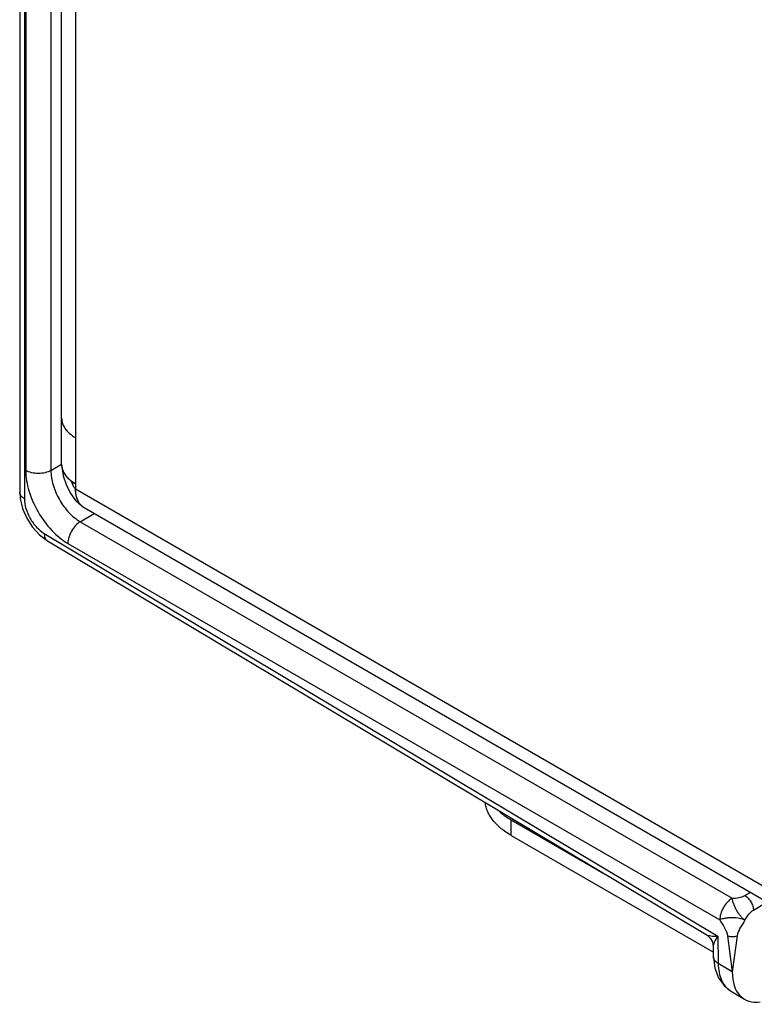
# Model space of a CAD drawing. Header units: inches. Extents: x 0 to 22, y 0 to 17.
# Tile 12 of 40: x 2.8 to 4, y 10.5 to 12.2. Entities that reach past the tile are written whole.
import ezdxf

# ---------------------------------------------------------------- set-up
doc = ezdxf.new("R2010")
doc.units = ezdxf.units.IN
doc.header["$LTSCALE"] = 1.21
doc.header["$MEASUREMENT"] = 0
doc.layers.get('0').update_dxf_attribs({"linetype": 'CONTINUOUS'})
doc.layers.add('03___PRT_ALL_CURVES', color=7, linetype='CONTINUOUS')
doc.layers.add('FEATURES', color=7, linetype='CONTINUOUS')

msp = doc.modelspace()

# ---------------------------------------------------------------- linework, layer by layer
at = {"color": 7, "linetype": 'CONTINUOUS'}
for p, q in [((2.8122, 13.7753), (2.8122, 11.3989)), ((2.8201, 13.7642), (2.8201, 11.3879)), ((2.8224, 13.7142), (2.8224, 11.4353)), ((2.8647, 13.7141), (2.8647, 11.4352)), ((2.8647, 11.4352), (2.8825, 11.4457)), ((2.8991, 11.4173), (2.9, 11.4177)), ((2.8122, 11.399), (2.813, 11.3882)), ((2.914, 11.3493), (2.9372, 11.363)), ((2.914, 11.3493), (4.0087, 10.7172)), ((2.8455, 11.3272), (2.8587, 11.3173)), ((2.8535, 11.3295), (3.9846, 10.6536)), ((2.8587, 11.3173), (3.965, 10.6563)), ((2.8931, 11.3128), (3.9879, 10.6807)), ((4.0303, 10.7217), (4.039, 10.7268)), ((4.0446, 10.6973), (4.066, 10.7099)), ((3.965, 10.6563), (3.965, 10.6563)), ((3.9846, 10.6536), (3.9853, 10.6077)), ((4.001, 10.654), (4.0089, 10.5936)), ((4.0169, 10.654), (4.0089, 10.5936)), ((3.9774, 10.6183), (3.9772, 10.6352)), ((3.9774, 10.6183), (3.9774, 10.6183)), ((4.0089, 10.5936), (3.9853, 10.6077)), ((4.006, 10.5619), (4.0294, 10.5479))]:
    msp.add_line(p, q, dxfattribs=at)
at = {"color": 3, "linetype": 'CONTINUOUS'}
for p, q in [((2.8826, 11.4455), (2.8826, 13.6769)), ((2.906, 13.6524), (2.906, 11.4046)), ((2.8828, 11.4411), (2.8852, 11.4265)), ((2.8852, 11.4265), (2.8902, 11.4116)), ((2.8902, 11.4116), (2.8971, 11.3975)), ((2.8991, 11.4173), (2.9036, 11.4143)), ((2.906, 11.4046), (4.3019, 10.5987)), ((4.2605, 10.5989), (2.9205, 11.3726))]:
    msp.add_line(p, q, dxfattribs=at)
at = {"color": 7, "linetype": 'CONTINUOUS'}
for points in [[(2.813, 11.3882), (2.8169, 11.3715), (2.824, 11.3552), (2.8336, 11.3402), (2.8455, 11.3272)], [(3.965, 10.6563), (3.9662, 10.6555), (3.9717, 10.6503), (3.9755, 10.6438), (3.9771, 10.6364), (3.9772, 10.6352)], [(3.9774, 10.6183), (3.9797, 10.5997), (3.9857, 10.5835), (3.9951, 10.5706), (4.006, 10.5619)]]:
    msp.add_lwpolyline(points, dxfattribs=at)
at = {"color": 3, "linetype": 'CONTINUOUS'}
msp.add_lwpolyline([(2.8971, 11.3975), (2.9059, 11.385), (2.9164, 11.3752)], dxfattribs=at)
for centre, radius, start, end in [((2.9095, 11.523), 0.0269, 179.9991, 191.2321), ((2.9095, 11.4455), 0.0269, 179.9991, 191.2321), ((2.9109, 11.4458), 0.0284, 192.9711, 196.6983), ((2.9245, 11.4537), 0.0442, 218.6133, 223.1717), ((2.9423, 11.4756), 0.0725, 237.7898, 240.0163)]:
    msp.add_arc(centre, radius, start, end, dxfattribs=at)
at = {"color": 7, "linetype": 'CONTINUOUS'}
msp.add_ellipse((4.0802, 10.634), major_axis=(0.0507, 0.0862), ratio=0.582437, start_param=-3.922731, end_param=-2.699542, dxfattribs=at)
at = {"color": 3, "linetype": 'CONTINUOUS'}
for points, knots in [([(2.8826, 11.523), (2.8826, 11.5215), (2.8829, 11.5185), (2.8845, 11.5123), (2.8885, 11.5048), (2.8962, 11.4968), (2.9025, 11.4924), (2.906, 11.4904)], [0, 0, 0, 0, 0.10812, 0.218274, 0.451278, 0.710756, 1, 1, 1, 1]), ([(2.8831, 11.5178), (2.8836, 11.5152), (2.8855, 11.5098), (2.8887, 11.5052), (2.8905, 11.503)], [0, 0, 0, 0, 0.480678, 1, 1, 1, 1]), ([(2.8826, 11.4455), (2.8826, 11.445), (2.8826, 11.443), (2.8829, 11.4409), (2.8833, 11.4395)], [0, 0, 0, 0, 0.248858, 1, 1, 1, 1]), ([(2.8831, 11.4402), (2.8836, 11.4376), (2.8855, 11.4323), (2.8887, 11.4276), (2.8905, 11.4254)], [0, 0, 0, 0, 0.480664, 1, 1, 1, 1]), ([(2.8838, 11.4377), (2.8844, 11.4356), (2.8861, 11.4315), (2.8886, 11.4279), (2.89, 11.4261)], [0, 0, 0, 0, 0.484328, 1, 1, 1, 1]), ([(2.8905, 11.4254), (2.8926, 11.423), (2.8974, 11.4183), (2.903, 11.4146), (2.906, 11.4128)], [0, 0, 0, 0, 0.477242, 1, 1, 1, 1]), ([(2.8923, 11.4234), (2.8928, 11.4229), (2.8949, 11.4207), (2.8973, 11.4187), (2.8991, 11.4173)], [0, 0, 0, 0, 0.241677, 1, 1, 1, 1]), ([(2.8991, 11.4173), (2.8993, 11.4165), (2.8998, 11.4146), (2.9009, 11.4118), (2.9022, 11.409), (2.9033, 11.4073), (2.9039, 11.4065)], [0, 0, 0, 0, 0.226795, 0.486424, 0.752479, 1, 1, 1, 1]), ([(2.9039, 11.4065), (2.9041, 11.4063), (2.9047, 11.4056), (2.9054, 11.405), (2.906, 11.4046)], [0, 0, 0, 0, 0.273838, 1, 1, 1, 1]), ([(2.9127, 11.3799), (2.9104, 11.3832), (2.9079, 11.3891), (2.9063, 11.3976), (2.906, 11.4022), (2.906, 11.4046)], [0, 0, 0, 0, 0.462332, 0.721701, 1, 1, 1, 1]), ([(2.9128, 11.3797), (2.9117, 11.3813), (2.9091, 11.3858), (2.9066, 11.3943), (2.906, 11.4011), (2.906, 11.4046)], [0, 0, 0, 0, 0.22358, 0.590156, 1, 1, 1, 1]), ([(2.9205, 11.3726), (2.919, 11.3735), (2.9161, 11.3756), (2.9137, 11.3784), (2.9127, 11.3799)], [0, 0, 0, 0, 0.491942, 1, 1, 1, 1]), ([(2.9204, 11.3727), (2.919, 11.3735), (2.9161, 11.3756), (2.9138, 11.3783), (2.9128, 11.3797)], [0, 0, 0, 0, 0.492009, 1, 1, 1, 1])]:
    msp.add_open_spline(points, degree=3, knots=knots, dxfattribs=at)
at = {"color": 7, "linetype": 'CONTINUOUS'}
for points, knots in [([(2.8224, 11.4353), (2.8224, 11.4237), (2.8268, 11.3993), (2.8419, 11.3649), (2.8641, 11.3346), (2.8831, 11.3186), (2.8931, 11.3128)], [0, 0, 0, 0, 0.237148, 0.499989, 0.762837, 1, 1, 1, 1]), ([(2.8647, 11.4352), (2.8616, 11.4335), (2.8547, 11.431), (2.8435, 11.4298), (2.8324, 11.431), (2.8254, 11.4336), (2.8224, 11.4353)], [0, 0, 0, 0, 0.237759, 0.500549, 0.76304, 1, 1, 1, 1]), ([(2.8647, 11.4352), (2.8646, 11.4271), (2.8676, 11.4099), (2.8781, 11.3858), (2.8936, 11.3645), (2.9069, 11.3534), (2.914, 11.3493)], [0, 0, 0, 0, 0.237477, 0.50022, 0.762847, 1, 1, 1, 1]), ([(2.8201, 11.3879), (2.8179, 11.3892), (2.814, 11.3921), (2.8122, 11.3968), (2.8122, 11.3989)], [0, 0, 0, 0, 0.550743, 1, 1, 1, 1]), ([(2.8201, 11.3879), (2.8201, 11.3824), (2.8222, 11.3708), (2.8293, 11.3545), (2.8397, 11.34), (2.8487, 11.3323), (2.8535, 11.3295)], [0, 0, 0, 0, 0.236702, 0.498901, 0.761696, 1, 1, 1, 1]), ([(2.914, 11.3493), (2.911, 11.3476), (2.9054, 11.3428), (2.8989, 11.3337), (2.8944, 11.3235), (2.8931, 11.3163), (2.8931, 11.3128)], [0, 0, 0, 0, 0.238298, 0.501098, 0.763301, 1, 1, 1, 1]), ([(2.8535, 11.3295), (2.8534, 11.3269), (2.8539, 11.3223), (2.8569, 11.3184), (2.8587, 11.3173)], [0, 0, 0, 0, 0.552062, 1, 1, 1, 1]), ([(4.0087, 10.7172), (4.0058, 10.7155), (4.0002, 10.7107), (3.9936, 10.7016), (3.9892, 10.6914), (3.9879, 10.6842), (3.9879, 10.6807)], [0, 0, 0, 0, 0.238326, 0.501098, 0.763273, 1, 1, 1, 1]), ([(4.0087, 10.7172), (4.0083, 10.7159), (4.009, 10.7135), (4.01, 10.7105), (4.0112, 10.707), (4.013, 10.7023), (4.016, 10.6969), (4.0187, 10.6924), (4.0212, 10.6892), (4.0231, 10.687), (4.0249, 10.685), (4.0269, 10.6826), (4.0287, 10.6808), (4.0301, 10.6806)], [0, 0, 0, 0, 0.097699, 0.156914, 0.219879, 0.355554, 0.500798, 0.646029, 0.715197, 0.781059, 0.843797, 0.903218, 1, 1, 1, 1]), ([(4.0087, 10.7172), (4.0126, 10.7173), (4.02, 10.7178), (4.0273, 10.7199), (4.0303, 10.7217)], [0, 0, 0, 0, 0.521332, 1, 1, 1, 1]), ([(4.0303, 10.7217), (4.0323, 10.7205), (4.0361, 10.7173), (4.0405, 10.7113), (4.0436, 10.7044), (4.0445, 10.6996), (4.0446, 10.6973)], [0, 0, 0, 0, 0.23728, 0.500621, 0.763369, 1, 1, 1, 1]), ([(4.0301, 10.6806), (4.0322, 10.684), (4.0362, 10.6902), (4.0416, 10.6955), (4.0446, 10.6973)], [0, 0, 0, 0, 0.537718, 1, 1, 1, 1]), ([(4.0301, 10.6806), (4.0273, 10.682), (4.0202, 10.6838), (4.0109, 10.6845), (4.0028, 10.6843), (3.9979, 10.6836), (3.9943, 10.6829), (3.9912, 10.6824), (3.9888, 10.6818), (3.9879, 10.6807)], [0, 0, 0, 0, 0.218139, 0.500174, 0.645644, 0.781301, 0.844145, 0.903365, 1, 1, 1, 1]), ([(3.9879, 10.6807), (3.9905, 10.6762), (3.996, 10.668), (4.0004, 10.6588), (4.001, 10.654)], [0, 0, 0, 0, 0.518516, 1, 1, 1, 1]), ([(4.0301, 10.6806), (4.0275, 10.676), (4.022, 10.6678), (4.0175, 10.6586), (4.0169, 10.654)], [0, 0, 0, 0, 0.533586, 1, 1, 1, 1]), ([(3.965, 10.6563), (3.9661, 10.6556), (3.9688, 10.6547), (3.9753, 10.6536), (3.9808, 10.6535), (3.9846, 10.6536)], [0, 0, 0, 0, 0.187374, 0.421283, 1, 1, 1, 1]), ([(3.9772, 10.6352), (3.9771, 10.6364), (3.9777, 10.6392), (3.98, 10.6455), (3.9826, 10.6502), (3.9846, 10.6536)], [0, 0, 0, 0, 0.187338, 0.421246, 1, 1, 1, 1]), ([(4.001, 10.654), (4.0035, 10.653), (4.0089, 10.6524), (4.0144, 10.653), (4.0169, 10.654)], [0, 0, 0, 0, 0.499345, 1, 1, 1, 1]), ([(3.9853, 10.6077), (3.9831, 10.6089), (3.9793, 10.6117), (3.9774, 10.6162), (3.9774, 10.6183)], [0, 0, 0, 0, 0.552043, 1, 1, 1, 1]), ([(3.9853, 10.6077), (3.9853, 10.6026), (3.9862, 10.593), (3.9901, 10.5798), (3.9966, 10.5691), (4.0027, 10.5639), (4.006, 10.5619)], [0, 0, 0, 0, 0.288846, 0.548135, 0.781854, 1, 1, 1, 1])]:
    msp.add_open_spline(points, degree=3, knots=knots, dxfattribs=at)
at = {"layer": '03___PRT_ALL_CURVES', "color": 40, "linetype": 'CONTINUOUS'}
for p, q in [((2.8826, 11.4455), (2.8827, 11.4436)), ((2.8827, 11.4436), (2.8831, 11.4403)), ((2.9026, 11.4149), (2.906, 11.4128)), ((2.906, 11.4128), (2.906, 11.4046)), ((2.9061, 11.4027), (2.906, 11.4046)), ((2.9127, 11.3799), (2.9113, 11.3819)), ((2.9204, 11.3726), (2.9186, 11.3738))]:
    msp.add_line(p, q, dxfattribs=at)
for points, knots in [([(2.8831, 11.4403), (2.8831, 11.4401), (2.8832, 11.4399), (2.8832, 11.4396), (2.8833, 11.4394), (2.8834, 11.4391), (2.8834, 11.4389), (2.8835, 11.4387), (2.8835, 11.4385), (2.8835, 11.4384), (2.8836, 11.4383), (2.8836, 11.4382), (2.8836, 11.4381), (2.8836, 11.438), (2.8837, 11.438), (2.8837, 11.4379), (2.8837, 11.4379), (2.8837, 11.4378), (2.8837, 11.4377), (2.8838, 11.4377), (2.8838, 11.4375), (2.8838, 11.4374), (2.8839, 11.4372), (2.8839, 11.4371), (2.8839, 11.437), (2.884, 11.437), (2.884, 11.437), (2.884, 11.4369), (2.884, 11.4369), (2.884, 11.4368), (2.884, 11.4367), (2.8841, 11.4366), (2.8841, 11.4364), (2.8842, 11.4363), (2.8842, 11.4362), (2.8842, 11.4362), (2.8842, 11.4362), (2.8842, 11.4362), (2.8843, 11.4361), (2.8843, 11.436), (2.8843, 11.4359), (2.8844, 11.4358), (2.8845, 11.4355), (2.8845, 11.4354), (2.8846, 11.4353)], [0, 0, 0, 0, 0.125, 0.15625, 0.1875, 0.25, 0.3125, 0.34375, 0.375, 0.40625, 0.4375, 0.453125, 0.46875, 0.484375, 0.492188, 0.5, 0.507812, 0.515625, 0.53125, 0.546875, 0.5625, 0.59375, 0.625, 0.640625, 0.65625, 0.664062, 0.667969, 0.671875, 0.679688, 0.6875, 0.71875, 0.75, 0.78125, 0.8125, 0.820312, 0.828125, 0.832031, 0.835938, 0.84375, 0.859375, 0.875, 0.90625, 0.9375, 1, 1, 1, 1]), ([(2.8846, 11.4353), (2.8847, 11.4351), (2.8848, 11.4348), (2.885, 11.4344), (2.8851, 11.4341), (2.8851, 11.4339), (2.8852, 11.4338), (2.8852, 11.4337), (2.8852, 11.4337), (2.8853, 11.4336), (2.8853, 11.4336), (2.8854, 11.4334), (2.8854, 11.4333), (2.8855, 11.4331), (2.8857, 11.4328), (2.8858, 11.4325), (2.886, 11.4322), (2.886, 11.4321), (2.8861, 11.432), (2.8862, 11.4318), (2.8862, 11.4317), (2.8864, 11.4314), (2.8866, 11.431), (2.8868, 11.4307), (2.8869, 11.4305), (2.887, 11.4304), (2.887, 11.4303), (2.8871, 11.4302), (2.8872, 11.4301), (2.8873, 11.4299), (2.8874, 11.4297), (2.8876, 11.4294), (2.8878, 11.4291), (2.8879, 11.4289), (2.888, 11.4288), (2.8881, 11.4287), (2.8881, 11.4286), (2.8881, 11.4286), (2.8882, 11.4285), (2.8883, 11.4284), (2.8884, 11.4282), (2.8886, 11.4279), (2.8888, 11.4277), (2.8889, 11.4275), (2.889, 11.4273), (2.8891, 11.4273), (2.8891, 11.4272), (2.8892, 11.4272), (2.8892, 11.4271), (2.8892, 11.4271), (2.8892, 11.4271), (2.8893, 11.427), (2.8894, 11.4269), (2.8895, 11.4267), (2.8896, 11.4265), (2.8898, 11.4263), (2.8901, 11.426), (2.8904, 11.4256), (2.8905, 11.4254)], [0, 0, 0, 0, 0.0625, 0.09375, 0.125, 0.140625, 0.15625, 0.164062, 0.167969, 0.171875, 0.179688, 0.1875, 0.203125, 0.21875, 0.25, 0.28125, 0.3125, 0.328125, 0.335938, 0.34375, 0.359375, 0.375, 0.4375, 0.46875, 0.484375, 0.492188, 0.5, 0.507812, 0.515625, 0.53125, 0.5625, 0.59375, 0.625, 0.640625, 0.65625, 0.664062, 0.667969, 0.671875, 0.679688, 0.6875, 0.71875, 0.75, 0.78125, 0.796875, 0.8125, 0.820312, 0.828125, 0.832031, 0.833984, 0.835938, 0.839844, 0.84375, 0.859375, 0.875, 0.890625, 0.90625, 0.9375, 1, 1, 1, 1]), ([(2.8905, 11.4254), (2.8907, 11.4252), (2.891, 11.4248), (2.8915, 11.4244), (2.8917, 11.4241), (2.8919, 11.4238), (2.892, 11.4237), (2.8921, 11.4236), (2.8922, 11.4235), (2.8923, 11.4234), (2.8925, 11.4232), (2.8927, 11.423), (2.8931, 11.4226), (2.8934, 11.4223), (2.8937, 11.422), (2.8938, 11.4219), (2.8939, 11.4218), (2.894, 11.4217), (2.8941, 11.4216), (2.8943, 11.4215), (2.8946, 11.4211), (2.8951, 11.4207), (2.8955, 11.4203), (2.8957, 11.4201), (2.8958, 11.42), (2.8959, 11.42), (2.896, 11.4199), (2.8961, 11.4198), (2.8964, 11.4196), (2.8968, 11.4192), (2.8973, 11.4188), (2.8977, 11.4185), (2.8978, 11.4184), (2.8979, 11.4183), (2.898, 11.4182), (2.8982, 11.4181), (2.8984, 11.4179), (2.8987, 11.4177), (2.8991, 11.4174), (2.8995, 11.4171), (2.8998, 11.4169), (2.9, 11.4167), (2.9001, 11.4166), (2.9002, 11.4166), (2.9002, 11.4165), (2.9004, 11.4164), (2.9006, 11.4163), (2.9009, 11.4161), (2.9012, 11.4158), (2.9018, 11.4154), (2.9023, 11.4151), (2.9026, 11.4149)], [0, 0, 0, 0, 0.0625, 0.09375, 0.125, 0.140625, 0.15625, 0.164062, 0.171875, 0.179688, 0.1875, 0.21875, 0.25, 0.28125, 0.3125, 0.320312, 0.328125, 0.335938, 0.34375, 0.359375, 0.375, 0.4375, 0.46875, 0.484375, 0.492188, 0.5, 0.507812, 0.515625, 0.53125, 0.5625, 0.625, 0.640625, 0.65625, 0.664062, 0.671875, 0.679688, 0.6875, 0.71875, 0.75, 0.78125, 0.8125, 0.820312, 0.828125, 0.832031, 0.835938, 0.84375, 0.859375, 0.875, 0.90625, 0.9375, 1, 1, 1, 1]), ([(2.9077, 11.3908), (2.9077, 11.391), (2.9076, 11.3913), (2.9075, 11.3917), (2.9074, 11.392), (2.9074, 11.3922), (2.9073, 11.3924), (2.9073, 11.3924), (2.9073, 11.3925), (2.9073, 11.3926), (2.9073, 11.3926), (2.9072, 11.3928), (2.9072, 11.3929), (2.9072, 11.3931), (2.9071, 11.3934), (2.907, 11.3938), (2.907, 11.3941), (2.9069, 11.3943), (2.9069, 11.3944), (2.9069, 11.3946), (2.9069, 11.3947), (2.9068, 11.3951), (2.9067, 11.3955), (2.9067, 11.396), (2.9066, 11.3962), (2.9066, 11.3963), (2.9066, 11.3964), (2.9066, 11.3965), (2.9066, 11.3966), (2.9065, 11.3968), (2.9065, 11.3973), (2.9064, 11.3977), (2.9064, 11.3981), (2.9064, 11.3983), (2.9063, 11.3984), (2.9063, 11.3985), (2.9063, 11.3987), (2.9063, 11.3991), (2.9062, 11.3995), (2.9062, 11.3999), (2.9062, 11.4001), (2.9062, 11.4003), (2.9062, 11.4004), (2.9062, 11.4005), (2.9062, 11.4006), (2.9062, 11.4007), (2.9061, 11.4009), (2.9061, 11.4011), (2.9061, 11.4015), (2.9061, 11.402), (2.9061, 11.4025), (2.9061, 11.4027)], [0, 0, 0, 0, 0.0625, 0.09375, 0.125, 0.140625, 0.15625, 0.164062, 0.167969, 0.171875, 0.179688, 0.1875, 0.203125, 0.21875, 0.25, 0.28125, 0.3125, 0.328125, 0.335938, 0.34375, 0.359375, 0.375, 0.4375, 0.46875, 0.484375, 0.492188, 0.5, 0.507812, 0.515625, 0.53125, 0.5625, 0.625, 0.640625, 0.65625, 0.664062, 0.671875, 0.6875, 0.71875, 0.75, 0.78125, 0.8125, 0.820312, 0.828125, 0.832031, 0.835938, 0.84375, 0.859375, 0.875, 0.90625, 0.9375, 1, 1, 1, 1]), ([(2.9113, 11.3819), (2.9113, 11.3821), (2.9111, 11.3823), (2.911, 11.3826), (2.9109, 11.3828), (2.9108, 11.383), (2.9107, 11.3831), (2.9107, 11.3831), (2.9107, 11.3832), (2.9106, 11.3832), (2.9106, 11.3833), (2.9105, 11.3834), (2.9104, 11.3836), (2.9103, 11.3839), (2.9102, 11.3841), (2.9101, 11.3844), (2.91, 11.3845), (2.91, 11.3846), (2.9099, 11.3847), (2.9099, 11.3848), (2.9097, 11.3851), (2.9096, 11.3854), (2.9095, 11.3857), (2.9094, 11.3859), (2.9093, 11.386), (2.9093, 11.3862), (2.9092, 11.3864), (2.9091, 11.3867), (2.9089, 11.3871), (2.9088, 11.3873), (2.9088, 11.3875), (2.9087, 11.3876), (2.9087, 11.3877), (2.9086, 11.3878), (2.9086, 11.3881), (2.9085, 11.3884), (2.9084, 11.3887), (2.9083, 11.3889), (2.9082, 11.3891), (2.9082, 11.3893), (2.9081, 11.3894), (2.908, 11.3897), (2.9079, 11.3902), (2.9078, 11.3906), (2.9077, 11.3908)], [0, 0, 0, 0, 0.0625, 0.09375, 0.125, 0.140625, 0.15625, 0.164062, 0.167969, 0.171875, 0.179688, 0.1875, 0.21875, 0.25, 0.28125, 0.3125, 0.328125, 0.335938, 0.34375, 0.359375, 0.375, 0.4375, 0.46875, 0.484375, 0.5, 0.515625, 0.53125, 0.5625, 0.625, 0.640625, 0.65625, 0.664062, 0.671875, 0.6875, 0.71875, 0.75, 0.78125, 0.8125, 0.828125, 0.84375, 0.859375, 0.875, 0.9375, 1, 1, 1, 1]), ([(2.9186, 11.3738), (2.9185, 11.3739), (2.9183, 11.3741), (2.918, 11.3743), (2.9179, 11.3744), (2.9178, 11.3745), (2.9177, 11.3745), (2.9176, 11.3746), (2.9176, 11.3746), (2.9176, 11.3746), (2.9175, 11.3747), (2.9174, 11.3748), (2.9173, 11.3749), (2.9171, 11.3751), (2.9169, 11.3752), (2.9167, 11.3754), (2.9166, 11.3755), (2.9165, 11.3755), (2.9164, 11.3756), (2.9163, 11.3757), (2.9162, 11.3759), (2.9159, 11.3761), (2.9157, 11.3763), (2.9156, 11.3764), (2.9155, 11.3765), (2.9154, 11.3766), (2.9153, 11.3767), (2.9151, 11.3769), (2.9149, 11.3771), (2.9148, 11.3773), (2.9146, 11.3774), (2.9146, 11.3775), (2.9145, 11.3776), (2.9145, 11.3776), (2.9144, 11.3777), (2.9143, 11.3778), (2.9142, 11.3779), (2.9141, 11.3781), (2.9139, 11.3782), (2.9138, 11.3784), (2.9138, 11.3784), (2.9137, 11.3785), (2.9137, 11.3786), (2.9136, 11.3786), (2.9136, 11.3786), (2.9136, 11.3787), (2.9135, 11.3788), (2.9134, 11.3789), (2.9132, 11.3791), (2.913, 11.3795), (2.9128, 11.3797), (2.9127, 11.3799)], [0, 0, 0, 0, 0.0625, 0.09375, 0.125, 0.140625, 0.15625, 0.164062, 0.167969, 0.171875, 0.179688, 0.1875, 0.21875, 0.25, 0.28125, 0.3125, 0.328125, 0.335938, 0.34375, 0.359375, 0.375, 0.4375, 0.46875, 0.484375, 0.5, 0.515625, 0.53125, 0.5625, 0.59375, 0.625, 0.640625, 0.65625, 0.664062, 0.671875, 0.679688, 0.6875, 0.71875, 0.75, 0.78125, 0.796875, 0.8125, 0.820312, 0.828125, 0.832031, 0.835938, 0.84375, 0.859375, 0.875, 0.90625, 0.9375, 1, 1, 1, 1])]:
    msp.add_open_spline(points, degree=3, knots=knots, dxfattribs=at)
at = {"layer": 'FEATURES', "color": 7, "linetype": 'CONTINUOUS'}
for p, q in [((3.6375, 10.8488), (3.7932, 10.7589)), ((3.6375, 10.8227), (3.6375, 10.8488)), ((3.6375, 10.8227), (3.9773, 10.6265))]:
    msp.add_line(p, q, dxfattribs=at)
for points, knots in [([(3.6375, 10.8227), (3.6344, 10.8244), (3.6286, 10.8282), (3.6204, 10.8343), (3.6133, 10.8408), (3.6071, 10.8477), (3.6021, 10.8549), (3.5981, 10.8623), (3.5954, 10.8699), (3.5943, 10.8751), (3.594, 10.8777)], [0, 0, 0, 0, 0.146865, 0.28692, 0.42003, 0.546466, 0.66675, 0.781662, 0.892292, 1, 1, 1, 1]), ([(3.6162, 10.8643), (3.6194, 10.8614), (3.6262, 10.8558), (3.6336, 10.8511), (3.6375, 10.8488)], [0, 0, 0, 0, 0.484413, 1, 1, 1, 1])]:
    msp.add_open_spline(points, degree=3, knots=knots, dxfattribs=at)

doc.saveas('drawing.dxf')
